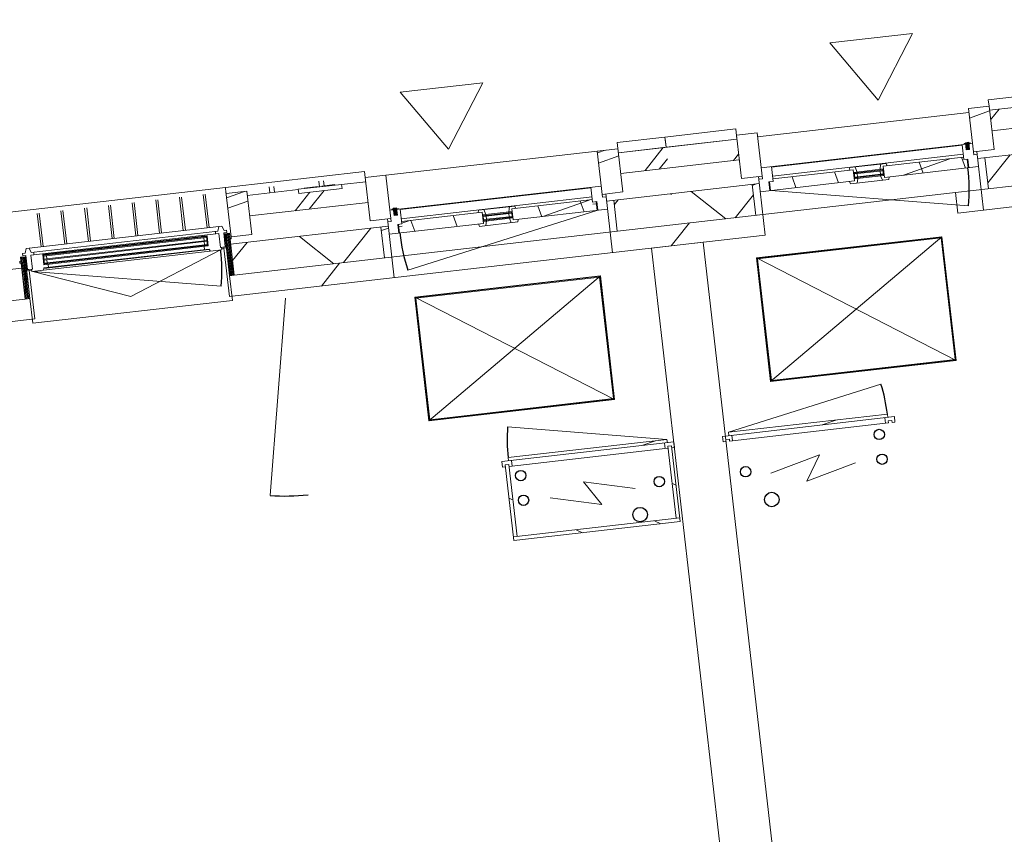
# Model space of a CAD drawing. Header units: metres. Extents: x 136266 to 136452, y 453403 to 453560.
# Tile 97 of 133: x 136305.63 to 136310.37, y 453517.28 to 453521.21. Entities that reach past the tile are written whole.
import ezdxf

# ---------------------------------------------------------------- set-up
doc = ezdxf.new("R2010")
doc.units = ezdxf.units.M
for name, color, linetype, lineweight in [('A-DETL-BEBOUWING', 253, 'Continuous', 9), ('A-DETL-GENF', 92, 'Continuous', 5), ('A-DETL-GENF-4', 252, 'Continuous', 9), ('A-FLOR', 192, 'Continuous', 5)]:
    doc.layers.add(name, color=color, linetype=linetype, lineweight=lineweight)
pattern_1 = [(76.77799999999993, (1020.113961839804, 631.954765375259), (-389.3964602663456, 91.48987229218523), [])]
pattern_2 = [(45.00000000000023, (0.000144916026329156, 6.869139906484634e-05), (-141.4213562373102, 141.4213562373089), [])]
pattern_3 = [(44.99999999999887, (0.0001449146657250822, 6.869250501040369e-05), (-141.4213562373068, 141.4213562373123), []), (134.9999999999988, (0.0001449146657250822, 6.869250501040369e-05), (-141.4213562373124, -141.4213562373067), [])]
pattern_4 = [(44.99999999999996, (0.0001333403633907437, 6.151804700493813e-05), (-141.4213562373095, 141.4213562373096), []), (134.9999999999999, (0.0001333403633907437, 6.151804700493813e-05), (-141.4213562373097, -141.4213562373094), [])]
pattern_5 = [(45.00000000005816, (0.0001333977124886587, 6.155724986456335e-05), (-141.421356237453, 141.4213562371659), [])]
pattern_6 = [(0, (0, 0), (0, 200), [])]

# ---------------------------------------------------------------- blocks, each defined once
blk = doc.blocks.new('859-DO-0010 29-09-2022')
at = {"layer": 'A-DETL-BEBOUWING'}
h = blk.add_hatch(dxfattribs=at)
h.set_pattern_fill('FP_1415', color=256, angle=44.99999999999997, style=0, pattern_type=2)
h.set_pattern_definition([(256.778, (24841.01477647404, 68671.6169211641), (389.3964602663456, -91.48987229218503), []), (256.778, (23820.90010752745, 68039.66144868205), (389.3964602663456, -91.48987229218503), [])])
h.paths.add_polyline_path([(22598.42084651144, 67164.70806488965), (22890.64097978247, 67345.73692128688), (22837.97803765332, 67430.74641796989), (22545.75790438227, 67249.71756157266), (22572.08937544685, 67207.21281323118)])
h.paths.add_polyline_path([(23932.00731414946, 67990.85796236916), (24420.81192007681, 68293.66987961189), (24368.14897794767, 68378.67937629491), (24157.58045468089, 68248.23326865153), (24167.58618495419, 68232.08183350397), (23989.0662419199, 68121.48965503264), (23978.53365349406, 68137.31470428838), (23879.34437202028, 68075.86745905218), (23905.67584308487, 68033.36271071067)])
h.paths.add_polyline_path([(25462.17825444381, 68938.79092069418), (25950.98286037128, 69241.60283793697), (25898.3199182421, 69326.61233461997), (25409.51531231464, 69023.80041737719), (25435.84678337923, 68981.2956690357)])
h.paths.add_polyline_path([(26992.34919473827, 69886.72387901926), (27188.93366739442, 70008.50693986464), (27136.27072526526, 70093.51643654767), (26939.68625260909, 69971.73337570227), (26991.51341227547, 69888.07301455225)])
h = blk.add_hatch(dxfattribs=at)
h.set_pattern_fill('FP_1412', color=256, angle=45.00000000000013, style=0, pattern_type=2)
h.set_pattern_definition([(256.7780000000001, (24959.50607401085, 68480.34595106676), (412.9549461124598, -97.02500956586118), []), (346.7780000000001, (24959.50607401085, 68480.34595106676), (97.02500956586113, 412.9549461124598), [])])
h.paths.add_polyline_path([(22743.2439373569, 66930.93194907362), (23076.26862903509, 67137.2390176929), (22997.27421584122, 67264.75326271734), (22664.24952416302, 67058.44619409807), (22722.89652676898, 66963.77711614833)])
h.paths.add_polyline_path([(24036.02584658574, 67731.80363433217), (24655.74507740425, 68115.71648245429), (24576.75066421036, 68243.23072747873), (23957.03143339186, 67859.31787935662)])
h.paths.add_polyline_path([(25516.89127880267, 68649.19208622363), (26185.91601769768, 69063.64944078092), (26106.92160450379, 69191.16368580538), (25437.89686560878, 68776.70633124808), (25450.34053209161, 68756.61953431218)])
h.paths.add_polyline_path([(27047.0622190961, 69597.12504455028), (27333.75675823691, 69774.73082405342), (27254.76234504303, 69902.24506907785), (26968.06780590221, 69724.63928957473), (27007.00643588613, 69661.783831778)])
h = blk.add_hatch(dxfattribs=at)
h.set_pattern_fill('FP_841', color=256, angle=44.99999999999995, style=0, pattern_type=2)
h.set_pattern_definition(pattern_1)
h.paths.add_polyline_path([(24058.93546485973, 67628.36210793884), (24727.11010878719, 68042.29283307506), (24674.44716667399, 68127.30232973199), (24006.27252273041, 67713.37160462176)])
h = blk.add_hatch(dxfattribs=at)
h.set_pattern_fill('FP_1416', color=256, angle=121.7779999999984, style=0, pattern_type=2)
h.set_pattern_definition([(44.99999999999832, (0.0001333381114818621, 6.151897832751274e-05), (-282.8427124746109, 282.8427124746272), []), (44.99999999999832, (1200.000006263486, 0.0003422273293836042), (-282.8427124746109, 282.8427124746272), [])])
h.paths.add_polyline_path([(23894.39446538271, 67861.68647322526), (23979.40396206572, 67914.34941535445), (23868.81178359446, 68092.86935838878), (23783.80228691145, 68040.2064162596), (23893.51093271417, 67863.11268802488)])
for points in [[(23864.82833886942, 67890.42397771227), (23862.19519176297, 67894.6744525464), (23836.69234275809, 67878.87556990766), (23839.32548986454, 67874.62509507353)], [(23873.08337274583, 67863.77677102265), (23854.65134300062, 67893.5300948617), (23841.07641499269, 67885.12049739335), (23859.5084447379, 67855.36717355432)], [(23421.23100096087, 67520.33425639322), (23539.39420135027, 67593.53574595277), (23537.28768366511, 67596.9361258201), (23419.12448327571, 67523.73463626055)], [(23431.23695996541, 67504.18245202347), (23549.40016035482, 67577.383941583), (23547.29364266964, 67580.78432145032), (23429.13044228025, 67507.58283189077)], [(21891.06007224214, 66572.40130524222), (22009.22327263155, 66645.60279480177), (22007.11675494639, 66649.0031746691), (21888.95355455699, 66575.80168510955)], [(21901.06603124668, 66556.24950087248), (22019.22923163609, 66629.450990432), (22017.12271395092, 66632.85137029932), (21898.95951356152, 66559.64988073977)], [(21505.81481748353, 66429.02734077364), (21503.18167037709, 66433.27781560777), (21477.6788213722, 66417.47893296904), (21480.31196847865, 66413.2284581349)], [(21514.06985135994, 66402.38013408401), (21495.63782161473, 66432.13345792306), (21482.0628936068, 66423.72386045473), (21500.49492335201, 66393.97053661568)], [(20056.37344285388, 65496.99209385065), (20728.79856161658, 65913.55596609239), (20726.69204393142, 65916.95634595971), (20054.26692516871, 65500.39247371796)], [(20066.37940185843, 65480.84028948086), (20738.80452062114, 65897.4041617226), (20736.69800293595, 65900.80454158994), (20064.27288417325, 65484.2406693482)], [(20076.38536086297, 65464.68848511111), (20748.81047962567, 65881.25235735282), (20746.7039619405, 65884.65273722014), (20074.2788431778, 65468.08886497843)]]:
    blk.add_hatch(color=256, dxfattribs=at).paths.add_polyline_path(points)
h = blk.add_hatch(dxfattribs=at)
h.set_pattern_fill('FP_1414', color=256, scale=0.9999999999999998, angle=-148.2219999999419, style=0, pattern_type=2)
h.set_pattern_definition(pattern_5)
h.paths.add_polyline_path([(24006.27252274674, 67713.37160458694), (24036.02584658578, 67731.80363433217), (23957.03143339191, 67859.31787935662), (23927.27810955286, 67840.88584961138)])
h = blk.add_hatch(dxfattribs=at)
h.set_pattern_fill('FP_1413', color=256, angle=-148.2220000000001, style=0, pattern_type=2)
h.set_pattern_definition(pattern_4)
h.paths.add_polyline_path([(23090.07083546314, 67276.36305975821), (23436.05948696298, 67490.70123422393), (23407.62149821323, 67536.60636243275), (23076.08446114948, 67331.220888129), (23082.40401420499, 67321.01974852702), (23067.95239976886, 67312.06704836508)])
h.paths.add_polyline_path([(23559.32325715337, 67567.06250031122), (23905.31190865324, 67781.40067477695), (23883.193472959, 67817.1046633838), (23868.74185852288, 67808.15196322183), (23862.42230546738, 67818.3531028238), (23530.88526840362, 67612.96762852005)])
h = blk.add_hatch(dxfattribs=at)
h.set_pattern_fill('FP_1413', color=256, angle=-148.2220000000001, style=0, pattern_type=2)
h.set_pattern_definition(pattern_4)
h.paths.add_polyline_path([(23425.15238789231, 67469.8282730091), (23451.81944473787, 67486.3483763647), (23445.24480718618, 67508.15488405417), (23430.79319275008, 67499.20218389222), (23436.05948696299, 67490.70123422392), (23416.0994477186, 67478.33609347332)])
h.paths.add_polyline_path([(23414.46768069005, 67525.55512786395), (23428.91929512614, 67534.5078280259), (23410.05900309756, 67552.23245399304), (23387.8835279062, 67538.4948621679), (23391.46969384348, 67526.60040342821), (23407.62149821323, 67536.60636243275)])
h.paths.add_polyline_path([(23556.2024054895, 67551.0130789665), (23582.86946233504, 67567.5331823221), (23579.28329639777, 67579.42764106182), (23559.32325715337, 67567.06250031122), (23554.05696294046, 67575.5634499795), (23539.60534850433, 67566.61074981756)])
h.paths.add_polyline_path([(23523.2798364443, 67592.96369378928), (23537.73145088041, 67601.91639395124), (23530.88526840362, 67612.96762852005), (23547.03707277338, 67622.97358752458), (23537.98413259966, 67631.48140798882), (23515.80865740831, 67617.7438161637)])
h = blk.add_hatch(color=256, dxfattribs=at)
h.paths.add_polyline_path([(23433.34347765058, 67500.78207215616), (23445.2448071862, 67508.15488405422), (23443.13828950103, 67511.55526392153), (23431.23695996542, 67504.18245202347)])
h.paths.add_polyline_path([(23419.12448327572, 67523.73463626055), (23431.02581281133, 67531.10744815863), (23428.91929512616, 67534.50782802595), (23417.01796559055, 67527.13501612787)])
h.paths.add_polyline_path([(23539.60534850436, 67566.6107498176), (23551.50667803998, 67573.9835617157), (23549.40016035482, 67577.383941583), (23537.4988308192, 67570.0111296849)])
h.paths.add_polyline_path([(23525.38635412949, 67589.56331392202), (23537.28768366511, 67596.9361258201), (23535.18116597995, 67600.33650568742), (23523.27983644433, 67592.96369378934)])
h = blk.add_hatch(dxfattribs=at)
h.set_pattern_fill('FP_1414', color=256, scale=0.9999999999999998, angle=-148.2219999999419, style=0, pattern_type=2)
h.set_pattern_definition(pattern_5)
h.paths.add_polyline_path([(23076.26862903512, 67137.2390176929), (23106.02195287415, 67155.67104743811), (23027.02753968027, 67283.18529246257), (22997.27421584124, 67264.75326271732)])
h = blk.add_hatch(dxfattribs=at)
h.set_pattern_fill('FP_324', color=256, angle=44.99999999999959, style=0, pattern_type=2)
h.set_pattern_definition([(256.7779999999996, (20148.49012774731, 65764.62316196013), (389.396460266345, -91.48987229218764), []), (256.7779999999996, (19128.3761659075, 65132.66698237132), (389.396460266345, -91.48987229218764), [])])
h.paths.add_polyline_path([(17803.88523358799, 64194.51812880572), (18300.12817047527, 64501.93805348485), (18247.46522834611, 64586.94755016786), (17751.22229145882, 64279.52762548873), (17777.55376252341, 64237.02287714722)])
h.paths.add_polyline_path([(19341.49450484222, 65147.05909456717), (19830.29911076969, 65449.87101180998), (19777.63616864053, 65534.88050849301), (19288.83156271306, 65232.06859125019), (19330.31455766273, 65165.10597239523)])
h.paths.add_polyline_path([(20871.66544513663, 66094.9920528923), (21360.47005106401, 66397.80397013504), (21307.80710893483, 66482.81346681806), (21208.09096932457, 66421.03983569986), (21218.09692832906, 66404.88803133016), (21039.57698529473, 66294.29585285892), (21029.04439686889, 66310.12141303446), (20819.00250300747, 66180.00154957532), (20845.33397407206, 66137.49680123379)])
h.paths.add_polyline_path([(22401.83638543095, 67042.92501121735), (22598.42084651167, 67164.70806489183), (22545.7579043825, 67249.71756157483), (22349.17344330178, 67127.93450790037), (22375.50491436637, 67085.42975955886)])
h = blk.add_hatch(dxfattribs=at)
h.set_pattern_fill('FP_959', color=256, angle=121.7780000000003, style=0, pattern_type=2)
h.set_pattern_definition([(45.00000000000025, (0.0001449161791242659, 6.869139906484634e-05), (-282.8427124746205, 282.8427124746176), []), (45.00000000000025, (1200.000017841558, 0.0003493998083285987), (-282.8427124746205, 282.8427124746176), [])])
h.paths.add_polyline_path([(22364.2235366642, 66913.75352207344), (22449.23303334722, 66966.41646420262), (22338.64085487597, 67144.93640723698), (22253.63135819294, 67092.27346510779), (22333.23417967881, 66963.77711614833)])
h = blk.add_hatch(dxfattribs=at)
h.set_pattern_fill('FP_841', color=256, angle=44.99999999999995, style=0, pattern_type=2)
h.set_pattern_definition(pattern_1)
h.paths.add_polyline_path([(22795.9068794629, 66845.92245241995), (23158.68489498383, 67070.6615507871), (23106.02195285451, 67155.67104747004), (22743.24393733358, 66930.93194910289)])
h = blk.add_hatch(dxfattribs=at)
h.set_pattern_fill('FP_842', color=256, angle=44.99999999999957, style=0, pattern_type=2)
h.set_pattern_definition([(256.7779999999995, (20283.98310073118, 65583.88384026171), (412.9549461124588, -97.02500956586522), []), (346.7779999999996, (20283.98310073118, 65583.88384026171), (97.02500956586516, 412.9549461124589), [])])
h.paths.add_polyline_path([(17982.71212313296, 63981.80718978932), (18535.06132781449, 64323.98465626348), (18456.06691462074, 64451.49890128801), (17903.7177099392, 64109.32143481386)])
h.paths.add_polyline_path([(19396.20752921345, 64857.46026003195), (20065.23226810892, 65271.91761458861), (19986.23785491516, 65399.43185961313), (19317.2131160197, 64984.97450505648)])
h.paths.add_polyline_path([(20926.37846950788, 65805.39321835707), (21546.09770032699, 66189.30606647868), (21467.10328713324, 66316.82031150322), (20847.38405631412, 65932.90746338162)])
h.paths.add_polyline_path([(22505.85491787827, 66783.87068311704), (22743.24393736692, 66930.93194901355), (22664.24952417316, 67058.44619403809), (22426.86050468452, 66911.38492814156)])
h = blk.add_hatch(dxfattribs=at)
h.set_pattern_fill('FP_841', color=256, angle=44.99999999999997, style=0, pattern_type=2)
h.set_pattern_definition([(76.77799999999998, (1020.113961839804, 631.9547653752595), (-389.3964602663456, 91.489872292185), [])])
h.paths.add_polyline_path([(18311.65592948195, 64067.9522550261), (18606.42635921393, 64250.56100684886), (18553.76341708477, 64335.57050353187), (18258.99298735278, 64152.9617517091)])
h.paths.add_polyline_path([(19430.16838207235, 64760.86491608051), (20136.59729950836, 65198.49396517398), (20083.9343573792, 65283.50346185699), (19377.50543994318, 64845.87441276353), (19396.20752921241, 64815.68515383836)])
h.paths.add_polyline_path([(20960.33932236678, 65708.79787440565), (21628.51396629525, 66122.72859954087), (21575.85102416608, 66207.7380962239), (20907.67638023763, 65793.80737108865), (20926.37846950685, 65763.6181121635)])
h.paths.add_polyline_path([(22528.7645361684, 66680.42915668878), (22795.90687949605, 66845.9224523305), (22743.24393736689, 66930.93194901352), (22476.10159403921, 66765.43865337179)])
h = blk.add_hatch(dxfattribs=at)
h.set_pattern_fill('FP_950', color=256, angle=-148.2219999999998, style=0, pattern_type=2)
h.set_pattern_definition(pattern_2)
h.paths.add_polyline_path([(22476.10159403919, 66765.4386533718), (22505.85491787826, 66783.87068311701), (22426.86050468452, 66911.38492814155), (22397.10718084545, 66892.95289839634)])
h = blk.add_hatch(dxfattribs=at)
h.set_pattern_fill('FP_951', color=256, angle=-148.2220000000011, style=0, pattern_type=2)
h.set_pattern_definition(pattern_3)
h.paths.add_polyline_path([(21559.89990674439, 66328.43010860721), (21905.88855824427, 66542.76828307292), (21877.45056949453, 66588.67341128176), (21545.91353243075, 66383.287936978), (21552.23308548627, 66373.086797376), (21537.78147105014, 66364.13409721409)])
h.paths.add_polyline_path([(22029.15232843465, 66619.1295491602), (22375.14097993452, 66833.46772362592), (22353.02254424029, 66869.17171223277), (22338.57092980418, 66860.21901207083), (22332.25137674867, 66870.42015167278), (22000.71433968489, 66665.03467736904)])
h = blk.add_hatch(dxfattribs=at)
h.set_pattern_fill('FP_951', color=256, angle=-148.2220000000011, style=0, pattern_type=2)
h.set_pattern_definition(pattern_3)
h.paths.add_polyline_path([(21894.9814591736, 66521.89532185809), (21921.64851601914, 66538.41542521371), (21915.07387846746, 66560.22193290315), (21900.62226403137, 66551.26923274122), (21905.88855824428, 66542.76828307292), (21885.92851899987, 66530.40314232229)])
h.paths.add_polyline_path([(21884.29675197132, 66577.62217671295), (21898.74836640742, 66586.5748768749), (21879.88807437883, 66604.29950284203), (21857.71259918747, 66590.5619110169), (21861.29876512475, 66578.6674522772), (21877.45056949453, 66588.67341128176)])
h.paths.add_polyline_path([(22026.03147677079, 66603.08012781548), (22052.69853361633, 66619.60023117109), (22049.11236767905, 66631.4946899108), (22029.15232843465, 66619.12954916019), (22023.88603422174, 66627.6304988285), (22009.43441978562, 66618.67779866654)])
h.paths.add_polyline_path([(21993.10890772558, 66645.03074263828), (22007.56052216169, 66653.98344280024), (22000.71433968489, 66665.03467736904), (22016.86614405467, 66675.04063637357), (22007.81320388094, 66683.54845683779), (21985.63772868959, 66669.81086501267)])
h = blk.add_hatch(color=256, dxfattribs=at)
h.paths.add_polyline_path([(21903.17254893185, 66552.84912100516), (21915.07387846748, 66560.22193290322), (21912.9673607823, 66563.62231277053), (21901.0660312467, 66556.24950087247)])
h.paths.add_polyline_path([(21888.95355455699, 66575.80168510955), (21900.85488409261, 66583.17449700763), (21898.74836640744, 66586.57487687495), (21886.84703687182, 66579.20206497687)])
h.paths.add_polyline_path([(22009.43441978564, 66618.6777986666), (22021.33574932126, 66626.05061056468), (22019.22923163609, 66629.450990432), (22007.32790210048, 66622.0781785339)])
h.paths.add_polyline_path([(21995.21542541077, 66641.63036277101), (22007.11675494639, 66649.0031746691), (22005.01023726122, 66652.40355453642), (21993.10890772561, 66645.03074263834)])
h = blk.add_hatch(dxfattribs=at)
h.set_pattern_fill('FP_958', color=256, angle=121.7780000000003, style=0, pattern_type=2)
h.set_pattern_definition([(45.00000000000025, (0.0001449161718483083, 6.869139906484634e-05), (-282.8427124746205, 282.8427124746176), []), (45.00000000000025, (1200.00001784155, 0.0003493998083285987), (-282.8427124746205, 282.8427124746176), [])])
h.paths.add_polyline_path([(21407.86669898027, 66321.2954231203), (21492.87619566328, 66373.95836524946), (21382.28401719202, 66552.4783082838), (21297.274520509, 66499.81536615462)])
h = blk.add_hatch(dxfattribs=at)
h.set_pattern_fill('FP_2235', color=256, angle=31.77799999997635, style=0, pattern_type=2)
h.set_pattern_definition([(44.99999999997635, (0.0003362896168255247, 0.0001872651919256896), (-141.4213562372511, 141.4213562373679), [])])
h.paths.add_polyline_path([(23412.49465631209, 66122.13656965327), (24067.0677807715, 66527.6412240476), (24058.64171003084, 66541.24274351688), (23404.06858557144, 66135.73808912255)])
h = blk.add_hatch(dxfattribs=at)
h.set_pattern_fill('FP_950', color=256, angle=-148.2219999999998, style=0, pattern_type=2)
h.set_pattern_definition(pattern_2)
h.paths.add_polyline_path([(21546.097700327, 66189.30606647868), (21575.85102416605, 66207.73809622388), (21496.8566109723, 66335.25234124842), (21467.10328713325, 66316.82031150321)])
h = blk.add_hatch(dxfattribs=at)
h.set_pattern_fill('FP_948', color=256, angle=121.7780000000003, style=0, pattern_type=2)
h.set_pattern_definition([(45.00000000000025, (0.0001449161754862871, 6.869139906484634e-05), (-282.8427124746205, 282.8427124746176), []), (45.00000000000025, (1200.000017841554, 0.0003493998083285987), (-282.8427124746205, 282.8427124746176), [])])
h.paths.add_polyline_path([(20834.05259636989, 65965.8205637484), (20919.0620930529, 66018.48350587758), (20808.46991458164, 66197.0034489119), (20723.46041789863, 66144.34050678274), (20826.53073195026, 65977.96249662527)])
h = blk.add_hatch(dxfattribs=at)
h.set_pattern_fill('FP_418', color=256, angle=-58.22199999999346, style=0, pattern_type=2)
h.set_pattern_definition([(121.7780000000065, (20885.72321306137, 65778.41483246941), (-43.18482431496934, -26.75277460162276), [50.8, 0, 0, 0]), (121.7780000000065, (20890.04169549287, 65781.09010992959), (-43.18482431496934, -26.75277460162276), [50.8, 0, 0, 0]), (121.7780000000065, (20894.36017792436, 65783.76538738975), (-43.18482431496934, -26.75277460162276), [50.8, 0, 0, 0]), (121.7780000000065, (20898.67866035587, 65786.44066484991), (-43.18482431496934, -26.75277460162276), [50.8, 0, 0, 0]), (121.7780000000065, (20902.99714278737, 65789.11594231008), (-43.18482431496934, -26.75277460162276), [50.8, 0, 0, 0]), (121.7780000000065, (20907.31562521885, 65791.79121977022), (-43.18482431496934, -26.75277460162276), [50.8, 0, 0, 0]), (121.7780000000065, (20911.63410765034, 65794.46649723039), (-43.18482431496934, -26.75277460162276), [50.8, 0, 0, 0]), (121.7780000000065, (20915.95259008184, 65797.14177469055), (-43.18482431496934, -26.75277460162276), [50.8, 0, 0, 0]), (121.7780000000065, (20920.27107251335, 65799.81705215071), (-43.18482431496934, -26.75277460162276), [50.8, 0, 0, 0]), (121.7780000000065, (20924.58955494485, 65802.49232961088), (-43.18482431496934, -26.75277460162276), [50.8, 0, 0, 0])])
h.paths.add_polyline_path([(20907.67638023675, 65793.80737109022), (20926.37846950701, 65805.39321835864), (20819.47269698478, 65977.96249662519), (20800.77060771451, 65966.37664935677)])
h = blk.add_hatch(dxfattribs=at)
h.set_pattern_fill('FP_2209', color=256, angle=-148.2220000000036, style=0, pattern_type=2)
h.set_pattern_definition([(44.99999999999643, (-0.0002857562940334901, -0.0001981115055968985), (-141.4213562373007, 141.4213562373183), [])])
h.paths.add_polyline_path([(22503.82497391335, 65559.22041597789), (23158.3980983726, 65964.72507037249), (23149.97202763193, 65978.32658984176), (22495.39890317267, 65572.8219354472)])
h = blk.add_hatch(dxfattribs=at)
h.set_pattern_fill('FP_738', color=256, style=0, pattern_type=2)
h.set_pattern_definition(pattern_6)
h.paths.add_polyline_path([(23351.67109598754, 65652.74021754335), (23366.97280539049, 65662.21954712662), (23182.6525079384, 65959.75278551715), (23167.35079853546, 65950.2734559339)])
h = blk.add_hatch(color=256, dxfattribs=at)
h.paths.add_polyline_path([(20078.49187854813, 65461.28810524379), (20090.39320808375, 65468.66091714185), (20088.28669039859, 65472.06129700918), (20076.38536086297, 65464.68848511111)])
h.paths.add_polyline_path([(20054.26692516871, 65500.39247371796), (20066.16825470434, 65507.76528561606), (20064.06173701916, 65511.16566548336), (20052.16040748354, 65503.79285358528)])
h.paths.add_polyline_path([(20739.01566777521, 65870.47916558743), (20750.91699731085, 65877.85197748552), (20748.81047962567, 65881.25235735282), (20736.90915009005, 65873.87954545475)])
h.paths.add_polyline_path([(20714.79071439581, 65909.58353406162), (20726.69204393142, 65916.95634595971), (20724.58552624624, 65920.35672582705), (20712.68419671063, 65912.98391392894)])
h = blk.add_hatch(dxfattribs=at)
h.set_pattern_fill('FP_2208', color=256, style=0, pattern_type=2)
h.set_pattern_definition(pattern_6)
h.paths.add_polyline_path([(22691.27559170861, 65222.45452416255), (23376.45213497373, 65646.91783772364), (23366.97280539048, 65662.21954712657), (22681.79626212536, 65237.75623356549)])
h = blk.add_hatch(dxfattribs=at)
h.set_pattern_fill('FP_1408', color=256, style=0, pattern_type=2)
h.set_pattern_definition(pattern_6)
h.paths.add_polyline_path([(22681.79626212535, 65237.75623356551), (22697.09797152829, 65247.23556314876), (22512.77767407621, 65544.7688015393), (22497.47596467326, 65535.28947195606), (22666.84439528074, 65261.89181398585)])
h = blk.add_hatch(dxfattribs=at)
h.set_pattern_fill('FP_690', color=256, angle=-148.2219999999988, style=0, pattern_type=2)
h.set_pattern_definition([(121.7780000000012, (20107.49170080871, 65296.30489235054), (43.18482431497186, 26.75277460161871), [50.8, 0, 0, 0]), (121.7780000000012, (20103.17321837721, 65293.62961489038), (43.18482431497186, 26.75277460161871), [50.8, 0, 0, 0]), (121.7780000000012, (20098.85473594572, 65290.95433743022), (43.18482431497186, 26.75277460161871), [50.8, 0, 0, 0]), (121.7780000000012, (20094.53625351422, 65288.27905997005), (43.18482431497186, 26.75277460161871), [50.8, 0, 0, 0]), (121.7780000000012, (20090.21777108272, 65285.6037825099), (43.18482431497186, 26.75277460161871), [50.8, 0, 0, 0]), (121.7780000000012, (20085.89928865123, 65282.92850504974), (43.18482431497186, 26.75277460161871), [50.8, 0, 0, 0]), (121.7780000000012, (20081.58080621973, 65280.25322758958), (43.18482431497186, 26.75277460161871), [50.8, 0, 0, 0]), (121.7780000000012, (20077.26232378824, 65277.57795012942), (43.18482431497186, 26.75277460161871), [50.8, 0, 0, 0]), (121.7780000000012, (20072.94384135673, 65274.90267266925), (43.18482431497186, 26.75277460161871), [50.8, 0, 0, 0]), (121.7780000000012, (20068.62535892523, 65272.22739520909), (43.18482431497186, 26.75277460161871), [50.8, 0, 0, 0])])
h.paths.add_polyline_path([(19958.32649558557, 65444.48689285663), (20065.23226810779, 65271.91761459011), (20083.93435737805, 65283.50346185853), (19977.02858485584, 65456.07274012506)])
for centre, radius in [((24065.11349787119, 66435.85244053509), 25.00000000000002), ((24128.30902842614, 66333.84104451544), 25.00000000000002), ((23559.34690899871, 65999.01705096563), 25.00000000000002), ((23730.53519499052, 65931.5572797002), 35.00000000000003), ((23203.23895503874, 65778.41002112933), 25.00000000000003), ((23187.40634832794, 65595.0917771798), 35.00000000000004), ((22586.88018769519, 65520.094574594), 25.00000000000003), ((22650.07571825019, 65418.08317857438), 25.00000000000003)]:
    blk.add_circle(centre, radius)
for centre, radius, start, end in [((23091.77102539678, 67277.4163186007), 954.9999999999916, 20.7780000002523, 31.77800000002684), ((23404.0685855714, 66135.7380891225), 770.0000000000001, 31.77800000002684, 42.77800000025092), ((22373.44079000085, 66832.41446478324), 954.9999999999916, 211.7780000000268, 222.7780000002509), ((20041.17854549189, 65407.5878708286), 911.0000000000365, 20.7780000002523, 31.77800000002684), ((23149.97202763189, 65978.32658984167), 770.0000000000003, 200.7780000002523, 211.7780000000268), ((21196.91293318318, 65810.65311073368), 953.9999999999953, 290.7780000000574, 301.7780000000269)]:
    blk.add_arc(centre, radius, start, end)
for p, q in [((24426.79085629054, 68473.83878978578), (23852.97675368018, 68118.36393041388)), ((23932.00731414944, 67990.85796236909), (24420.81192007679, 68293.6698796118)), ((24576.75066421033, 68243.23072747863), (23927.27810955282, 67840.88584961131)), ((23979.0330746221, 68137.68537953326), (23879.31693499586, 68075.91174840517)), ((23979.06051164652, 68137.64109018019), (23879.34437202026, 68075.8674590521)), ((23868.81178359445, 68092.86935838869), (23783.80228691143, 68040.20641625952)), ((23868.77050877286, 68092.86935838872), (23852.98284451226, 68118.3540984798)), ((23979.4039620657, 67914.34941535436), (23868.81178359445, 68092.86935838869)), ((23899.6525342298, 67647.32107489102), (24655.74507738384, 68115.7164824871)), ((23901.7672772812, 67849.78514368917), (23783.80228691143, 68040.20641625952)), ((24058.9354648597, 67628.36210793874), (24727.11010878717, 68042.29283307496)), ((22922.98753432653, 67483.40936011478), (23794.30504761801, 68023.18603882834)), ((23873.32928853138, 67895.69027189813), (23001.98194753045, 67355.89511507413)), ((23862.19519176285, 67894.6744525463), (23836.69234275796, 67878.87556990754)), ((23841.06311926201, 67885.11226075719), (23859.49514900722, 67855.35893691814)), ((23854.65134300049, 67893.53009486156), (23841.07641499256, 67885.12049739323)), ((23841.07641499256, 67885.12049739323), (23859.50844473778, 67855.36717355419)), ((23873.08337274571, 67863.77677102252), (23854.65134300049, 67893.53009486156)), ((23873.0966684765, 67863.78500765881), (23854.66463873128, 67893.53833149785)), ((23864.82833886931, 67890.42397771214), (23862.19519176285, 67894.6744525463)), ((23894.39446538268, 67861.68647322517), (23979.4039620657, 67914.34941535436)), ((23832.09570545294, 67867.30686231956), (23045.75786113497, 67380.1746476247)), ((23830.82454018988, 67869.35880083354), (23868.74185852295, 67808.15196322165)), ((23836.69234275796, 67878.87556990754), (23839.32548986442, 67874.6250950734)), ((23859.50844473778, 67855.36717355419), (23873.08337274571, 67863.77677102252)), ((23916.21889171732, 67858.73784385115), (23901.7672772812, 67849.78514368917)), ((23908.84607981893, 67870.63917338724), (24058.9354648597, 67628.36210793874)), ((24036.02584658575, 67731.80363433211), (23957.03143339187, 67859.31787935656)), ((23069.04605511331, 67342.58241352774), (23855.38389943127, 67829.71462822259)), ((23862.42230546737, 67818.35310282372), (23530.8852684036, 67612.96762851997)), ((23559.32325715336, 67567.06250031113), (23947.81665699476, 67807.73214584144)), ((23868.74185852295, 67808.15196322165), (23885.74375785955, 67818.68455164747)), ((23905.31190865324, 67781.40067477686), (23883.19347295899, 67817.10466338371)), ((23885.74375785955, 67818.68455164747), (23907.86219355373, 67782.98056304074)), ((23091.77102539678, 67277.4163186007), (23984.65969601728, 67616.20064804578)), ((23537.98413259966, 67631.48140798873), (23387.88352790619, 67538.49486216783)), ((23414.46768069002, 67525.55512786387), (23537.7314508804, 67601.91639395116)), ((23515.8086574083, 67617.7438161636), (23523.27983644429, 67592.9636937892)), ((23530.8852684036, 67612.96762851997), (23559.32325715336, 67567.06250031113)), ((23535.18116597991, 67600.3365056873), (23551.50667803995, 67573.98356171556)), ((23554.05696294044, 67575.56344997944), (23535.18116597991, 67600.3365056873)), ((23537.7314508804, 67601.91639395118), (23551.50667803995, 67573.98356171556)), ((23547.03707277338, 67622.9735875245), (23537.98413259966, 67631.48140798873)), ((23537.28768366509, 67596.93612581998), (23419.12448327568, 67523.73463626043)), ((23421.23100096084, 67520.33425639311), (23539.39420135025, 67593.53574595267)), ((23425.1523878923, 67469.82827300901), (23582.86946233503, 67567.53318232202)), ((23547.29364266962, 67580.78432145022), (23429.13044228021, 67507.58283189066)), ((23554.05696294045, 67575.56344997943), (23430.79319275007, 67499.20218389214)), ((23431.23695996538, 67504.18245202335), (23549.40016035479, 67577.38394158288)), ((23523.27983644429, 67592.96369378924), (23525.38635412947, 67589.5633139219)), ((23527.49287181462, 67586.16293405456), (23535.39231313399, 67573.41150955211)), ((23537.49883081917, 67570.0111296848), (23539.60534850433, 67566.6107498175)), ((23539.60534850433, 67566.61074981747), (23556.20240548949, 67551.01307896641)), ((23549.40016035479, 67577.38394158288), (23547.29364266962, 67580.78432145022)), ((23582.86946233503, 67567.53318232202), (23579.28329639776, 67579.42764106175)), ((23407.62149821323, 67536.60636243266), (23076.08446114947, 67331.22088812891)), ((23387.88352790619, 67538.49486216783), (23391.46969384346, 67526.60040342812)), ((23436.05948696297, 67490.70123422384), (23407.62149821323, 67536.60636243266)), ((23428.91929512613, 67534.50782802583), (23410.05900309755, 67552.23245399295)), ((23433.34347765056, 67500.78207215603), (23414.46768069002, 67525.55512786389)), ((23417.01796559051, 67527.13501612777), (23433.34347765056, 67500.78207215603)), ((23417.01796559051, 67527.13501612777), (23430.79319275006, 67499.20218389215)), ((23431.02581281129, 67531.10744815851), (23428.91929512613, 67534.50782802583)), ((23441.03177181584, 67514.95564378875), (23433.13233049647, 67527.70706829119)), ((23445.24480718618, 67508.1548840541), (23443.138289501, 67511.55526392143)), ((23451.81944473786, 67486.34837636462), (23445.24480718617, 67508.15488405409)), ((22811.59775387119, 67473.2350431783), (22519.42011377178, 67292.23251108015)), ((22811.60384470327, 67473.22521124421), (22837.90810746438, 67430.76438305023)), ((22912.4549459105, 67500.41125943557), (22827.44544922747, 67447.7483173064)), ((22912.4549459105, 67500.41125943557), (23030.41993628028, 67309.98998686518)), ((23047.5660871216, 67250.03158869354), (23436.05948696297, 67490.70123422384)), ((23416.09944771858, 67478.33609347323), (23425.1523878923, 67469.82827300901)), ((22837.97803765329, 67430.7464179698), (22349.17344330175, 67127.93450790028)), ((22545.73046736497, 67249.76185095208), (22837.90810746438, 67430.76438305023)), ((22827.44544922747, 67447.7483173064), (22938.03762769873, 67269.22837427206)), ((23167.04133660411, 66952.98419927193), (23932.1268067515, 67426.95067843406)), ((23931.47987566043, 67424.1972296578), (23169.79478538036, 66952.33726818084)), ((23930.50947902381, 67420.06705649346), (23173.92495854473, 66951.36687154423)), ((23932.1268067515, 67426.95067843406), (23483.01898937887, 66442.92721917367)), ((24241.22083758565, 66918.5110260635), (23930.50947902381, 67420.06705649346)), ((24245.35101075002, 66917.54062942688), (23931.47987566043, 67424.1972296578)), ((23932.1268067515, 67426.95067843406), (24248.10445952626, 66916.8936983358)), ((23082.40401420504, 67321.01974852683), (23044.48669587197, 67382.22658613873)), ((22401.83638543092, 67042.92501121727), (22890.64097978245, 67345.73692128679)), ((22938.03762769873, 67269.22837427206), (23023.04712438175, 67321.89131640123)), ((23065.40211486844, 67310.487160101), (23082.40401420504, 67321.01974852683)), ((22519.46284723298, 67292.25847332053), (22322.83588140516, 67170.44908817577)), ((23027.02753968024, 67283.18529246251), (22397.10718084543, 66892.95289839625)), ((22545.73046736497, 67249.76185095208), (22519.42620460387, 67292.22267914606)), ((22519.46893806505, 67292.24864138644), (22531.00327206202, 67273.62970579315)), ((22531.00350582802, 67273.62932844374), (22545.7729720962, 67249.78818241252)), ((23158.6848949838, 67070.66155078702), (23008.59550994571, 67312.93861623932)), ((23030.41993628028, 67309.98998686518), (23015.96832184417, 67301.03728670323)), ((23087.52055056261, 67274.78317149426), (23065.40211486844, 67310.487160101)), ((23067.95239976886, 67312.06704836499), (23090.07083546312, 67276.36305975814)), ((22349.1462349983, 67127.97842804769), (22545.77320082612, 67249.78781319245)), ((23076.26862903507, 67137.23901769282), (22997.27421584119, 67264.75326271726)), ((20926.37846950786, 65805.39321835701), (23106.02195287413, 67155.67104743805)), ((22338.64085487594, 67144.93640723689), (21297.27452050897, 66499.81536615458)), ((22449.2330333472, 66966.41646420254), (22322.84197223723, 67170.43925624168)), ((22371.59634856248, 66901.85219253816), (22253.63135819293, 67092.27346510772)), ((22795.90687946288, 66845.92245241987), (23158.6848949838, 67070.66155078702)), ((22343.15835981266, 66947.75732074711), (21471.81101881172, 66407.96216392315)), ((22364.22353666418, 66913.75352207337), (22449.2330333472, 66966.41646420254)), ((23483.01898937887, 66442.92721917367), (23167.04133660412, 66952.98419927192)), ((24248.10445952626, 66916.8936983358), (23167.04133660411, 66952.98419927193)), ((23169.79478538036, 66952.33726818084), (23483.66592046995, 66445.6806679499)), ((23173.92495854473, 66951.36687154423), (23484.63631710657, 66449.81084111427)), ((22301.92477673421, 66919.37391116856), (21515.58693241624, 66432.24169647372)), ((22300.65361147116, 66921.42584968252), (22338.57092980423, 66860.21901207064)), ((22386.0479629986, 66910.80489270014), (22371.59634856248, 66901.85219253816)), ((22378.67515110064, 66922.70622223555), (22528.76453616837, 66680.4291566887)), ((22426.86050468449, 66911.38492814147), (22505.85491787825, 66783.87068311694)), ((22902.15006087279, 66911.78129892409), (22689.62631916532, 66780.12394360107)), ((27812.98811637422, 58984.61554419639), (22902.15006087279, 66911.78129892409)), ((24248.10445952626, 66916.8936983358), (23483.01898937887, 66442.92721917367)), ((23483.66592046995, 66445.6806679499), (24245.35101075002, 66917.54062942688)), ((23484.63631710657, 66449.81084111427), (24241.22083758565, 66918.5110260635)), ((20949.71313528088, 65702.21500664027), (22795.90687949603, 66845.9224523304)), ((21538.87512639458, 66394.64946237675), (22325.21297071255, 66881.78167707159)), ((22332.25137674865, 66870.42015167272), (22000.71433968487, 66665.03467736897)), ((22029.15232843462, 66619.12954916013), (22417.64572827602, 66859.79919469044)), ((22338.57092980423, 66860.21901207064), (22355.57282914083, 66870.75160049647)), ((22358.28883845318, 66860.67076256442), (22343.83722401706, 66851.71806240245)), ((22375.14097993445, 66833.46772362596), (22353.02254424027, 66869.17171223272)), ((22355.57282914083, 66870.75160049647), (22377.69126483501, 66835.04761188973)), ((22373.44079000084, 66832.41446478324), (21672.47967423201, 66183.81712114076)), ((22689.62631916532, 66780.12394360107), (27600.46437466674, 58852.95818887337)), ((22007.81320388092, 66683.54845683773), (21857.71259918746, 66590.56191101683)), ((21884.2967519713, 66577.62217671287), (22007.56052216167, 66653.98344280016)), ((21985.63772868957, 66669.8108650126), (21993.10890772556, 66645.0307426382)), ((22000.71433968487, 66665.03467736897), (22029.15232843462, 66619.12954916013)), ((22005.01023726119, 66652.4035545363), (22021.33574932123, 66626.05061056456)), ((22023.88603422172, 66627.63049882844), (22005.01023726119, 66652.4035545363)), ((22007.56052216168, 66653.98344280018), (22021.33574932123, 66626.05061056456)), ((22016.86614405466, 66675.0406363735), (22007.81320388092, 66683.54845683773)), ((23404.06858557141, 66135.73808912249), (23969.24142236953, 66658.69092116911)), ((21898.7483664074, 66586.57487687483), (21879.88807437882, 66604.29950284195)), ((22007.11675494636, 66649.00317466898), (21888.95355455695, 66575.80168510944)), ((21891.06007224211, 66572.4013052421), (22009.22327263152, 66645.60279480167)), ((21894.98145917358, 66521.89532185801), (22052.69853361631, 66619.60023117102)), ((22017.1227139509, 66632.85137029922), (21898.95951356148, 66559.64988073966)), ((22023.88603422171, 66627.63049882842), (21900.62226403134, 66551.26923274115)), ((21901.06603124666, 66556.24950087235), (22019.22923163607, 66629.45099043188)), ((21993.10890772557, 66645.03074263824), (21995.21542541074, 66641.6303627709)), ((21997.32194309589, 66638.22998290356), (22005.22138441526, 66625.47855840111)), ((22007.32790210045, 66622.0781785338), (22009.43441978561, 66618.6777986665)), ((22009.4344197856, 66618.67779866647), (22026.03147677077, 66603.08012781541)), ((22052.69853361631, 66619.60023117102), (22049.11236767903, 66631.49468991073)), ((21877.45056949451, 66588.67341128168), (21545.91353243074, 66383.28793697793)), ((21857.71259918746, 66590.56191101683), (21861.29876512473, 66578.66745227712)), ((21905.88855824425, 66542.76828307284), (21877.45056949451, 66588.67341128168)), ((21903.17254893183, 66552.84912100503), (21884.29675197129, 66577.62217671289)), ((21886.84703687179, 66579.20206497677), (21903.17254893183, 66552.84912100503)), ((21886.84703687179, 66579.20206497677), (21900.62226403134, 66551.26923274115)), ((21900.85488409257, 66583.17449700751), (21898.74836640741, 66586.57487687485)), ((21898.95951356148, 66559.64988073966), (21901.06603124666, 66556.24950087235)), ((21910.86084309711, 66567.02269263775), (21902.96140177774, 66579.77411714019)), ((21915.07387846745, 66560.2219329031), (21912.96736078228, 66563.62231277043)), ((21921.64851601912, 66538.41542521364), (21915.07387846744, 66560.22193290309)), ((21281.4695470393, 66525.32804709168), (20707.65544442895, 66169.85318771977)), ((21281.47563787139, 66525.31821515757), (21407.86669898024, 66321.29542312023)), ((21382.28401719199, 66552.47830828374), (21500.24900756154, 66362.05703571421)), ((21517.39515840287, 66302.09863754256), (21905.88855824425, 66542.76828307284)), ((22523.78800773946, 66554.4920995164), (21758.70253759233, 66080.52562035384)), ((22523.14107664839, 66551.73865074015), (21761.45598636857, 66079.87868926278)), ((22522.17068001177, 66547.60847757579), (21765.58615953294, 66078.90829262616)), ((21885.92851899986, 66530.40314232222), (21894.98145917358, 66521.89532185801)), ((22074.68019036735, 65570.46864025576), (22523.78800773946, 66554.49209951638)), ((22832.88203857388, 66046.05244714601), (22522.17068001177, 66547.60847757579)), ((22837.01221173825, 66045.08205050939), (22523.14107664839, 66551.73865074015)), ((22523.78800773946, 66554.4920995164), (22839.76566051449, 66044.43511941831)), ((24094.27081971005, 66544.49336552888), (23385.29161737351, 66105.2844281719)), ((24058.64171003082, 66541.24274351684), (23404.06858557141, 66135.73808912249)), ((24055.16645123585, 66520.26841214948), (24069.38544561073, 66497.31584804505)), ((24067.06778077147, 66527.64122404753), (24058.64171003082, 66541.24274351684)), ((24076.02048093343, 66513.18960961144), (24091.32219033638, 66522.66893919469)), ((24081.28677514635, 66504.68865994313), (24076.02048093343, 66513.18960961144)), ((24091.32219033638, 66522.66893919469), (24096.5884845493, 66514.16798952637)), ((24108.48981408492, 66521.54080142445), (24094.27081971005, 66544.49336552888)), ((24096.5884845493, 66514.16798952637), (24108.48981408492, 66521.54080142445)), ((21307.77990063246, 66482.85738696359), (21208.06376102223, 66421.08375584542)), ((21307.80710893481, 66482.81346681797), (21208.09096932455, 66421.03983569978)), ((23426.71365068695, 66099.18400554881), (24081.28677514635, 66504.68865994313)), ((21207.56433990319, 66421.88993066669), (21029.04439686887, 66311.29775219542)), ((21218.09692832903, 66404.88803133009), (21207.56433990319, 66421.88993066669)), ((21503.18167037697, 66433.27781560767), (21477.67882137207, 66417.47893296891)), ((21477.67882137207, 66417.47893296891), (21480.31196847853, 66413.22845813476)), ((21482.04959787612, 66423.71562381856), (21500.48162762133, 66393.96229997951)), ((21495.6378216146, 66432.13345792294), (21482.06289360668, 66423.72386045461)), ((21482.06289360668, 66423.72386045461), (21500.49492335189, 66393.97053661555)), ((21514.06985135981, 66402.38013408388), (21495.6378216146, 66432.13345792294)), ((21514.08314709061, 66402.38837072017), (21495.6511173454, 66432.14169455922)), ((21505.81481748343, 66429.02734077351), (21503.18167037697, 66433.27781560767)), ((21552.23308548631, 66373.08679737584), (21514.31576715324, 66434.29363498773)), ((20871.66544513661, 66094.99205289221), (21360.47005106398, 66397.80397013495)), ((21039.5769852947, 66294.29585285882), (21218.09692832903, 66404.88803133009)), ((21117.0717306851, 66365.83022877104), (21102.80754763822, 66388.85573726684)), ((21134.88229388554, 66379.80462816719), (21121.9346843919, 66400.7048992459)), ((21124.90897459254, 66373.62620861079), (21178.28235187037, 66406.69073891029)), ((21407.86669898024, 66321.29542312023), (21492.87619566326, 66373.9583652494)), ((21500.49492335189, 66393.97053661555), (21514.06985135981, 66402.38013408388)), ((21535.2311861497, 66362.55420895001), (21552.23308548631, 66373.08679737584)), ((21496.85661097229, 66335.25234124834), (20847.3840563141, 65932.90746338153)), ((21052.35453985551, 66328.67911273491), (21109.96442895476, 66364.36814012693)), ((21628.51396629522, 66122.7285995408), (21478.42458122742, 66365.00566508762)), ((21500.24900756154, 66362.05703571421), (21485.79739312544, 66353.10433555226)), ((21557.34962184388, 66326.85022034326), (21535.2311861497, 66362.55420895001)), ((21537.78147105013, 66364.134097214), (21559.89990674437, 66328.43010860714)), ((21557.49937969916, 66364.58584770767), (21543.04776526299, 66355.63314754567)), ((21029.5438179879, 66310.49157737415), (20818.97529470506, 66180.04546972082)), ((21029.57102629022, 66310.44765722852), (20819.00250300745, 66180.00154957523)), ((20931.61287781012, 66249.82386804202), (20916.84927364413, 66273.65555135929)), ((21029.04439686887, 66311.29775219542), (21039.5769852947, 66294.29585285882)), ((21467.10328713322, 66316.82031150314), (21546.09770032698, 66189.30606647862)), ((20912.48574105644, 66237.97470606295), (20897.72213689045, 66261.80638938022)), ((20808.46991458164, 66197.00344891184), (20723.46041789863, 66144.34050678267)), ((20919.0620930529, 66018.4835058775), (20808.46991458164, 66197.00344891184)), ((20707.65543286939, 66169.85318055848), (19177.48450413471, 65221.92022939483)), ((20707.66152370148, 66169.84334862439), (20710.84562553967, 66164.7035124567)), ((20709.04830488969, 66167.60480656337), (20707.66153526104, 66169.84335578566)), ((20710.84564233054, 66164.7035111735), (20709.04830848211, 66167.60480076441)), ((20710.84563077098, 66164.70350401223), (20713.24205818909, 66160.83514648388)), ((20713.24207465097, 66160.83514573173), (20710.84564625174, 66164.70350484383)), ((20713.24206309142, 66160.83513857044), (20716.08564313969, 66156.24497898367)), ((20716.08565939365, 66156.24497856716), (20713.24207877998, 66160.8351390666)), ((20716.08564783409, 66156.24497140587), (20719.19608693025, 66151.22404300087)), ((20719.196103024, 66151.22404284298), (20716.08566368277, 66156.24497164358)), ((20719.19609146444, 66151.22403568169), (20723.46040190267, 66144.34050678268)), ((20719.19610745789, 66151.22403568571), (20834.05259636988, 65965.82056374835)), ((23404.06858557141, 66135.73808912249), (23412.49465631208, 66122.1365696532)), ((20710.52426216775, 65956.34673380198), (20625.69173666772, 66093.28496785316)), ((20719.0252103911, 65961.61302711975), (20634.19268489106, 66098.55126117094)), ((23385.29161737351, 66105.2844281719), (23399.51061174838, 66082.33186406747)), ((23399.51061174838, 66082.33186406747), (23411.411941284, 66089.70467596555)), ((23406.14564707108, 66098.20562563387), (23421.44735647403, 66107.6849552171)), ((23411.411941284, 66089.70467596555), (23406.14564707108, 66098.20562563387)), ((23421.44735647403, 66107.6849552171), (23426.71365068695, 66099.18400554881)), ((23438.61498022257, 66106.55681744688), (23424.39598584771, 66129.5093815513)), ((20621.26429065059, 65901.05064456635), (20536.43176515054, 66037.98887861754)), ((22074.68019036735, 65570.46864025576), (21758.70253759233, 66080.52562035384)), ((21758.70253759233, 66080.52562035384), (22839.76566051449, 66044.4351194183)), ((21761.45598636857, 66079.87868926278), (22075.32712145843, 65573.22208903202)), ((21765.58615953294, 66078.90829262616), (22076.29751809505, 65577.35226219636)), ((22074.68019036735, 65570.46864025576), (22839.76566051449, 66044.4351194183)), ((22075.32712145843, 65573.22208903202), (22837.01221173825, 66045.08205050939)), ((22076.29751809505, 65577.35226219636), (22832.88203857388, 66046.05244714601)), ((20771.73111061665, 65994.26405884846), (19964.99098709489, 65494.49273804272)), ((20612.76334242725, 65895.78435124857), (20527.9308169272, 66032.72258529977)), ((20790.11771761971, 65979.77500494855), (20771.73111061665, 65994.26405884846)), ((20834.05259636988, 65965.82056374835), (20919.0620930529, 66018.4835058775)), ((20764.6148686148, 65963.9761223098), (19995.27892363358, 65487.37649604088)), ((20773.48470657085, 65955.35487097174), (19999.04819178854, 65475.59546817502)), ((20515.00242268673, 65835.22196869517), (20430.16989718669, 65972.16020274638)), ((20523.50337091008, 65840.48826201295), (20438.67084541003, 65977.42649606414)), ((20754.41372901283, 65957.6565692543), (20760.73328206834, 65947.45542965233)), ((20759.82978108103, 65986.89124695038), (20764.6148686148, 65963.9761223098)), ((20809.29550721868, 65897.5484132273), (20773.48470657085, 65955.35487097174)), ((20800.31885722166, 65986.09455800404), (20790.11771761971, 65979.77500494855)), ((20793.88698577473, 65967.99397708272), (20806.63841027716, 65975.89341840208)), ((20829.69778642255, 65910.18751933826), (20793.88698577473, 65967.99397708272)), ((20800.77060771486, 65966.37664935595), (20796.52013288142, 65963.74350224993)), ((20806.63841027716, 65975.89341840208), (20800.31885722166, 65986.09455800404)), ((20834.06181377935, 65965.80565901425), (20839.31278819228, 65957.32943885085)), ((20839.31278819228, 65957.32943885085), (20834.21222995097, 65954.16966948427)), ((23149.97202763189, 65978.32658984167), (22430.05131938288, 65705.17063835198)), ((23185.60113731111, 65981.57721185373), (22476.62193497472, 65542.3682744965)), ((23149.97202763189, 65978.32658984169), (22495.39890317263, 65572.82193544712)), ((22518.04396828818, 65536.26785187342), (23172.61709274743, 65941.77250626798)), ((23146.49676883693, 65957.3522584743), (23160.71576321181, 65934.3996943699)), ((23158.39809837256, 65964.7250703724), (23149.97202763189, 65978.32658984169)), ((23182.65250793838, 65959.75278551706), (23167.35079853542, 65950.27345593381)), ((23167.35079853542, 65950.27345593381), (23351.6710959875, 65652.74021754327)), ((23376.4521349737, 65646.91783772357), (23182.65250793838, 65959.75278551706)), ((23199.82013168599, 65958.62464774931), (23185.60113731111, 65981.57721185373)), ((23187.91880215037, 65951.25183585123), (23199.82013168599, 65958.62464774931)), ((20049.61012258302, 65502.21296532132), (20727.1358111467, 65921.93661409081)), ((20726.69204393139, 65916.95634595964), (20054.26692516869, 65500.39247371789)), ((20056.37344285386, 65496.99209385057), (20728.79856161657, 65913.5559660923)), ((20736.69800293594, 65900.80454158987), (20064.27288417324, 65484.24066934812)), ((20066.3794018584, 65480.8402894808), (20738.80452062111, 65897.40416172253)), ((20417.24150294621, 65774.65958614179), (20332.40897744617, 65911.59782019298)), ((20425.74245116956, 65779.92587945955), (20340.90992566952, 65916.86411351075)), ((20708.02739412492, 65914.8044055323), (20710.13391181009, 65911.40402566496)), ((20712.6841967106, 65912.98391392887), (20714.79071439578, 65909.58353406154)), ((20716.89723208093, 65906.18315419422), (20724.7966734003, 65893.43172969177)), ((20750.9169973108, 65877.85197748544), (20724.58552624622, 65920.35672582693)), ((20753.46728221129, 65879.4318657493), (20724.58552624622, 65920.35672582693)), ((20727.1358111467, 65921.93661409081), (20753.46728221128, 65879.4318657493)), ((20727.13581114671, 65921.93661409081), (20750.9169973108, 65877.85197748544)), ((20809.29550721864, 65897.54841322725), (20829.69778642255, 65910.18751933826)), ((20819.86553510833, 65889.9804207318), (20813.54598205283, 65900.18156033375)), ((20813.80929676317, 65899.75651285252), (20834.21157596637, 65912.39561896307)), ((20816.44244386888, 65895.5060380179), (20826.21853598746, 65901.56227636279)), ((20836.58140836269, 65908.57019161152), (20825.95522127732, 65901.98732384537)), ((20825.95522127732, 65901.98732384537), (20949.71313528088, 65702.21500664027)), ((20036.92807065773, 65404.95472372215), (20819.86553510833, 65889.9804207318)), ((20746.70396194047, 65884.65273722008), (20074.27884317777, 65468.08886497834)), ((20753.46728221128, 65879.4318657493), (20075.94159364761, 65459.70821697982)), ((20076.38536086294, 65464.68848511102), (20748.81047962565, 65881.25235735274)), ((20082.24617091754, 65445.7335146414), (20763.1722393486, 65867.56368109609)), ((20083.63242848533, 65443.49579199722), (20764.55849691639, 65865.32595845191)), ((20319.48058320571, 65714.09720358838), (20234.64805770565, 65851.03543763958)), ((20327.98153142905, 65719.36349690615), (20243.149005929, 65856.30173095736)), ((20815.61506027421, 65887.34727362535), (20519.93921255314, 65499.69811885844)), ((20726.90319108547, 65890.03134982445), (20734.80263240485, 65877.27992532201)), ((20736.46538287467, 65868.89927732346), (20744.4701500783, 65855.97783382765)), ((20736.90915009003, 65873.87954545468), (20739.01566777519, 65870.47916558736)), ((20763.1722393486, 65867.56368109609), (20764.5584969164, 65865.32595845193)), ((20764.55849691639, 65865.32595845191), (20763.1722393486, 65867.56368109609)), ((20764.5584969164, 65865.32595845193), (20773.73001184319, 65861.39970344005)), ((21196.91293318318, 65810.65311073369), (21535.34251463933, 64918.69940207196)), ((20221.71966346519, 65653.53482103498), (20136.88713796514, 65790.47305508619)), ((20230.22061168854, 65658.80111435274), (20145.38808618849, 65795.73934840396)), ((20970.87191079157, 65691.79597507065), (20907.67638023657, 65793.80737109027)), ((20123.95874372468, 65592.97243848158), (20039.12621822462, 65729.91067253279)), ((20041.17854549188, 65407.5878708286), (20892.92888992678, 65730.76328875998)), ((20132.45969194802, 65598.23873179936), (20047.62716644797, 65735.17696585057)), ((20026.19782398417, 65532.41005592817), (19941.36529848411, 65669.3482899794)), ((20034.69877220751, 65537.67634924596), (19949.86624670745, 65674.61458329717)), ((20970.87191079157, 65691.79597507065), (20147.12988793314, 65181.492065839)), ((23366.97280539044, 65662.21954712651), (22681.79626212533, 65237.75623356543)), ((22691.27559170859, 65222.45452416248), (23376.4521349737, 65646.91783772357)), ((22495.39890317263, 65572.82193544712), (22503.8249739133, 65559.22041597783)), ((22529.9452978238, 65543.6406637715), (22515.72630344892, 65566.5932278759)), ((20066.61202191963, 65512.74555374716), (20064.50550423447, 65516.14593361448)), ((22476.62193497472, 65542.3682744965), (22490.84092934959, 65519.41571039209)), ((22490.84092934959, 65519.41571039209), (22502.74225888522, 65526.78852229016)), ((22497.4759646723, 65535.28947195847), (22512.77767407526, 65544.76880154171)), ((22497.47596467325, 65535.28947195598), (22691.27559170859, 65222.45452416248)), ((22697.09797152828, 65247.23556314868), (22512.7776740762, 65544.76880153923)), ((19969.77607462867, 65471.57761340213), (19959.57493502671, 65465.25806034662)), ((19964.99098709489, 65494.49273804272), (19969.77607462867, 65471.57761340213)), ((19995.27892363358, 65487.37649604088), (19976.89231663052, 65501.86554994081)), ((19999.04819178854, 65475.59546817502), (20034.85899243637, 65417.78901043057)), ((20011.79961629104, 65483.49490949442), (20005.48006323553, 65493.69604909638)), ((20519.93921255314, 65499.69811885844), (20041.17854549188, 65407.5878708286)), ((20075.94159364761, 65459.70821697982), (20049.61012258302, 65502.21296532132)), ((20078.49187854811, 65461.28810524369), (20049.61012258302, 65502.21296532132)), ((20078.49187854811, 65461.28810524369), (20052.16040748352, 65503.7928535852)), ((20052.16040748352, 65503.7928535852), (20075.94159364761, 65459.70821697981)), ((20066.16825470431, 65507.76528561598), (20064.06173701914, 65511.16566548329)), ((20076.17421370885, 65491.6134812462), (20068.27477238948, 65504.36490574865)), ((20086.18017271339, 65475.46167687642), (20078.28073139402, 65488.21310137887)), ((20090.39320808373, 65468.66091714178), (20088.28669039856, 65472.0612970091)), ((20100.94826018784, 65457.31936190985), (20092.94349298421, 65470.24080540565)), ((19959.57493502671, 65465.25806034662), (19965.89448808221, 65455.05692074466)), ((19967.96545875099, 65417.53428918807), (19962.71448433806, 65426.01050935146)), ((19965.89448808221, 65455.05692074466), (19978.64591258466, 65462.95636206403)), ((19973.06602855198, 65420.69406571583), (19967.96545875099, 65417.53428918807)), ((19981.27905969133, 65458.70588723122), (19977.02858485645, 65456.07274012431)), ((19978.64591258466, 65462.95636206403), (20014.45671323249, 65405.14990431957)), ((20083.63242848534, 65443.49579199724), (20082.24617091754, 65445.7335146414)), ((20083.06359392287, 65433.53544101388), (20083.63242848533, 65443.49579199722)), ((19986.23785491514, 65399.43185961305), (19317.21311601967, 64984.9745050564)), ((20010.46955310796, 65402.09170973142), (20030.87183231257, 65414.73081584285)), ((20023.46557258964, 65404.84915014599), (20012.83938550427, 65398.26628237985)), ((20014.45671323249, 65405.14990431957), (20034.85899243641, 65417.78901043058)), ((20147.2234865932, 65205.07683294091), (20023.46557258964, 65404.84915014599)), ((20023.72888729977, 65404.42410266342), (20033.50497941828, 65410.48034100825)), ((20030.60851760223, 65415.15586332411), (20036.92807065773, 65404.95472372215)), ((20147.12988793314, 65181.492065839), (20083.93435737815, 65283.5034618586)), ((20065.23226810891, 65271.91761458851), (19396.20752921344, 64857.46026003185)), ((19419.54219498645, 64754.28204831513), (20147.2234865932, 65205.07683294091))]:
    blk.add_line(p, q, dxfattribs=at)
at = {"layer": 'A-DETL-GENF'}
for p, q in [((23385.65779048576, 68252.33023923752), (23045.61980375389, 68041.67847072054)), ((23373.62762350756, 67891.97586493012), (23385.65779048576, 68252.33023923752)), ((23045.61980375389, 68041.67847072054), (23373.62762350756, 67891.97586493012)), ((21614.05987958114, 67154.83452524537), (21274.02189284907, 66944.1827567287)), ((21602.02971260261, 66794.48015093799), (21614.05987958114, 67154.83452524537)), ((21274.02189284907, 66944.1827567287), (21602.02971260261, 66794.48015093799)), ((23845.36140154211, 66084.0183553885), (24019.72424872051, 66263.18191303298)), ((23671.54102014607, 66044.85860098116), (23845.90386732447, 66224.02215862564)), ((23845.36140154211, 66084.0183553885), (23845.90386732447, 66224.02215862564)), ((23112.2311969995, 65698.36906748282), (22874.1657453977, 65622.03543388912)), ((22999.7625288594, 65560.17424109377), (22874.1657453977, 65622.03543388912)), ((22999.7625288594, 65560.17424109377), (22761.6970772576, 65483.84060750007))]:
    blk.add_line(p, q, dxfattribs=at)
at = {"layer": 'A-DETL-GENF-4'}
for p, q in [((20819.47269698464, 65977.96249662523), (20800.77060771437, 65966.3766493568)), ((20800.77060771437, 65966.3766493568), (20907.6763802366, 65793.80737109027)), ((20926.37846950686, 65805.39321835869), (20819.47269698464, 65977.96249662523)), ((20907.6763802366, 65793.80737109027), (20926.37846950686, 65805.39321835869)), ((19958.32649558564, 65444.48689285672), (19977.02858485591, 65456.07274012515)), ((20065.23226810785, 65271.9176145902), (19958.32649558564, 65444.48689285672)), ((19977.02858485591, 65456.07274012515), (20083.93435737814, 65283.50346185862)), ((20083.93435737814, 65283.50346185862), (20065.23226810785, 65271.9176145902))]:
    blk.add_line(p, q, dxfattribs=at)
at = {"layer": 'A-FLOR'}
for p, q in [((23899.6525342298, 67647.32107482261), (23106.02195287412, 67155.67104737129)), ((23952.31547635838, 67562.31157814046), (23899.6525342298, 67647.32107482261)), ((24058.9354648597, 67628.36210782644), (23952.31547635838, 67562.31157814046))]:
    blk.add_line(p, q, dxfattribs=at)

msp = doc.modelspace()

# ---------------------------------------------------------------- block references
at = {"xscale": 0.001, "yscale": 0.001, "zscale": 0.001, "rotation": 334.7650131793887}
msp.add_blockref('859-DO-0010 29-09-2022', (136259.6791283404, 453469.3710543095), dxfattribs=at)

doc.saveas('drawing.dxf')
